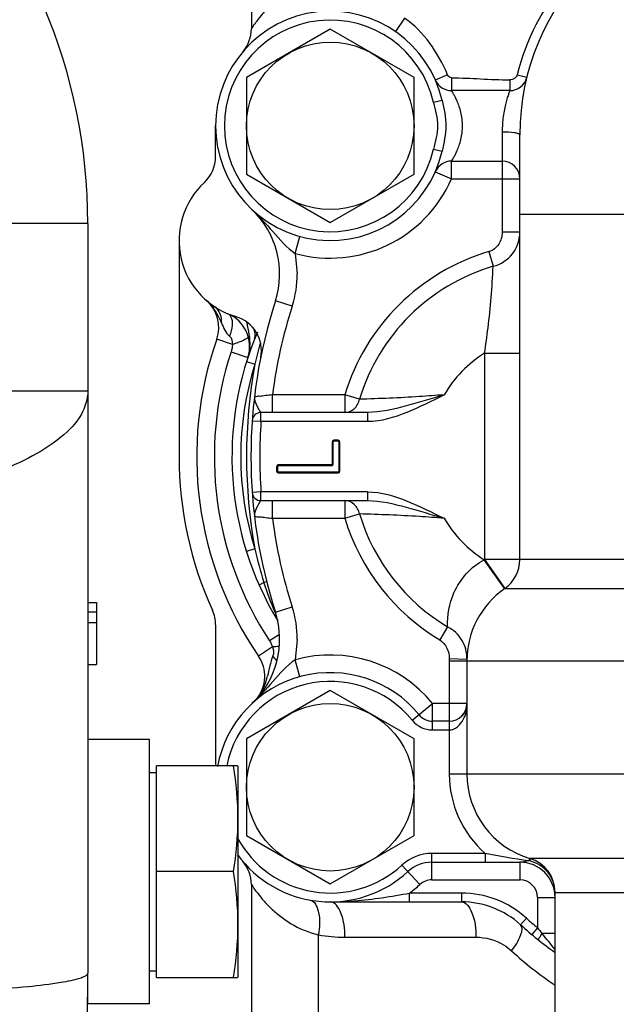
# Model space of a CAD drawing. Header units: millimetres. Extents: x 0 to 1189, y 0 to 841.
# Tile 42 of 193: x 440.7 to 443.41, y 203.61 to 208.08. Entities that reach past the tile are written whole.
import ezdxf
from ezdxf.enums import TextEntityAlignment as Align

# ---------------------------------------------------------------- set-up
doc = ezdxf.new("R2010")
doc.units = ezdxf.units.MM
doc.header["$LTSCALE"] = 65.395
doc.layers.get('0').update_dxf_attribs({"linetype": 'CONTINUOUS'})
for name, color, linetype in [('1707_125001_01_PBL1175', 7, 'CONTINUOUS'), ('6M32E_GENSET_VERROHRUNG_ABL1095', 7, 'CONTINUOUS'), ('D931_1-M16X170_PBL1239', 7, 'CONTINUOUS'), ('links_14_VBL1092', 7, 'CONTINUOUS'), ('N6003-18_5X30-8_PBL1238', 7, 'CONTINUOUS')]:
    doc.layers.add(name, color=color, linetype=linetype)
doc.styles.get("Standard").update_dxf_attribs({"font": 'txt', "width": 0.6})
doc.dimstyles.new('DIMSTYLE_2', dxfattribs={"dimtxt": 3.5, "dimasz": 3.5, "dimexe": 1.8, "dimexo": 0, "dimgap": 0.875, "dimtad": 1, "dimlfac": 25, "dimdsep": 46, "dimtxsty": 'STANDARD', "dimblk": '_FILLED', "dimblk1": '_FILLED', "dimblk2": '_FILLED', "dimcen": 0.09, "dimadec": 0, "dimazin": 0, "dimtp": 2, "dimtm": 2, "dimtfac": 1, "dimtofl": 0, "dimtmove": 0, "dimatfit": 3, "dimldrblk": '_FILLED', "dimfxl": 1, "dimtolj": 1, "dimarcsym": 0})

# ---------------------------------------------------------------- blocks, each defined once
blk = doc.blocks.new('_FILLED')
at = {"color": 0, "linetype": 'BYBLOCK'}
blk.add_solid([(0, 0), (-1, 0.1671), (-1, -0.1671)], dxfattribs=at)
blk = doc.blocks.new('*D13')
at = {"color": 6, "linetype": 'CONTINUOUS'}
for p, q in [((469.4474, 230.5969), (469.4474, 153.8786)), ((302.0875, 223.837), (302.0875, 153.8786)), ((302.0875, 155.6786), (385.7675, 155.6786)), ((469.4474, 155.6786), (385.7675, 155.6786))]:
    blk.add_line(p, q, dxfattribs=at)
at = {"color": 6, "linetype": 'CONTINUOUS', "xscale": 3.5, "yscale": 3.5, "zscale": 3.5, "rotation": 180}
blk.add_blockref('_FILLED', (302.0875, 155.6786), dxfattribs=at)
at = {"color": 6, "linetype": 'CONTINUOUS', "xscale": 3.5, "yscale": 3.5, "zscale": 3.5}
blk.add_blockref('_FILLED', (469.4474, 155.6786), dxfattribs=at)
at = {"color": 6, "linetype": 'CONTINUOUS', "width": 0.636905}
blk.add_text('4184', height=3.5, dxfattribs=at).set_placement((385.7675, 156.5536), align=Align.CENTER)
blk = doc.blocks.new('PUMPENAGGRR45_125_160_FL-Z-DB50_PBL1149', base_point=(443.0905, 205.8067))
at = {"layer": 'PUMPENAGGRR45_125_160_FL-Z-DB50_PBL1149', "color": 7, "linetype": 'CONTINUOUS'}
for p, q in [((441.7495, 208.3381), (441.7495, 208.0386)), ((442.1075, 208.0368), (441.7275, 207.8175)), ((442.4875, 207.8175), (442.1075, 208.0368)), ((441.7138, 207.9379), (441.7113, 207.9349)), ((441.7275, 207.8175), (441.7275, 207.3787)), ((442.4875, 207.3787), (442.4875, 207.8175)), ((442.9994, 207.8188), (442.999, 207.8172)), ((442.585, 207.8039), (442.584, 207.8061)), ((442.9218, 207.7581), (442.6574, 207.7581)), ((441.5875, 207.459), (441.5875, 207.5981)), ((442.9675, 205.631), (442.9675, 207.5581)), ((442.6574, 207.4381), (442.8875, 207.4381)), ((441.7275, 207.3787), (442.1075, 207.1593)), ((442.1075, 207.1593), (442.4875, 207.3787)), ((442.584, 207.3901), (442.585, 207.3922)), ((441.4215, 207.0781), (441.4215, 206.0981)), ((442.2768, 206.2981), (441.7931, 206.2981)), ((442.1195, 206.1641), (442.1195, 206.0601)), ((442.1435, 206.1681), (442.1235, 206.1681)), ((442.1475, 206.0321), (442.1475, 206.1641)), ((441.8675, 206.0521), (441.8675, 206.0321)), ((442.1155, 206.0561), (441.8715, 206.0561)), ((441.8715, 206.0281), (442.1435, 206.0281)), ((441.7931, 205.8981), (442.2768, 205.8981)), ((441.8586, 205.39), (441.8579, 205.3915)), ((441.5875, 205.3343), (441.5875, 204.6954)), ((442.7275, 205.1715), (442.7275, 204.6581)), ((442.1075, 205.0368), (441.7275, 204.8175)), ((442.4875, 204.8175), (442.1075, 205.0368)), ((442.6475, 204.8981), (442.5718, 204.8981)), ((441.7275, 204.8175), (441.7275, 204.3787)), ((442.4875, 204.3787), (442.4875, 204.8175)), ((441.7275, 204.3787), (442.1075, 204.1593)), ((442.1075, 204.1593), (442.4875, 204.3787)), ((441.7113, 204.2612), (441.7131, 204.2591)), ((442.5683, 204.2581), (442.9675, 204.2581)), ((441.7495, 204.1575), (441.7495, 203.4981)), ((443.1275, 200.9712), (443.1275, 204.1214)), ((442.1075, 204.0781), (442.7022, 204.0781))]:
    blk.add_line(p, q, dxfattribs=at)
at = {"layer": 'PUMPENAGGRR45_125_160_FL-Z-DB50_PBL1149', "color": 9, "linetype": 'CONTINUOUS'}
for p, q in [((442.4446, 208.0868), (442.4027, 208.0261)), ((442.6396, 207.8303), (442.584, 207.8061)), ((442.6574, 207.8157), (442.6574, 207.7581)), ((442.955, 207.8298), (442.9994, 207.8188)), ((442.9218, 207.8072), (442.9218, 207.7581)), ((442.6146, 207.713), (442.5756, 207.7042)), ((442.8875, 207.5714), (442.8875, 207.1158)), ((442.5756, 207.4919), (442.6146, 207.4831)), ((442.6574, 207.3581), (442.6574, 207.4381)), ((442.584, 207.3901), (442.6574, 207.3581)), ((442.6574, 207.3581), (442.9675, 207.3581)), ((442.9675, 207.1981), (443.5853, 207.1981)), ((441.949, 207.0194), (441.9701, 207.0965)), ((442.9675, 207.1158), (442.8875, 207.1158)), ((441.949, 207.0194), (441.9579, 206.9272)), ((442.8271, 207.0275), (442.8467, 206.961)), ((441.9347, 206.7798), (441.8586, 206.8044)), ((441.6632, 206.6061), (441.5928, 206.6309)), ((441.6576, 206.573), (441.7336, 206.548)), ((442.8075, 206.5669), (442.9675, 206.5669)), ((442.8075, 206.5669), (442.8075, 205.631)), ((441.7274, 206.5289), (441.7656, 206.5169)), ((442.1737, 206.3781), (441.8452, 206.3781)), ((441.8452, 206.2981), (441.8452, 206.3781)), ((442.24, 206.358), (442.1737, 206.3781)), ((442.1737, 206.3781), (442.1737, 206.2981)), ((441.7931, 206.2581), (441.7931, 206.2981)), ((442.2768, 206.2981), (442.2768, 206.2581)), ((441.7532, 206.2609), (441.7931, 206.2581)), ((441.7931, 206.2581), (442.2768, 206.2581)), ((442.1155, 206.1641), (442.119, 206.1641)), ((442.1155, 206.1641), (442.1155, 206.0568)), ((442.1435, 206.1721), (442.1235, 206.1721)), ((442.1235, 206.1681), (442.1235, 206.1721)), ((442.1435, 206.1721), (442.1435, 206.1681)), ((442.1479, 206.1641), (442.1515, 206.1641)), ((442.1515, 206.0321), (442.1515, 206.1641)), ((441.8635, 206.0521), (441.8675, 206.0521)), ((441.8635, 206.0521), (441.8635, 206.0321)), ((441.8675, 206.0321), (441.8635, 206.0321)), ((442.1195, 206.0601), (441.8715, 206.0601)), ((441.8715, 206.0561), (441.8715, 206.0601)), ((441.8715, 206.0241), (441.8715, 206.0281)), ((442.1435, 206.0281), (442.1435, 206.0241)), ((442.1515, 206.0321), (442.1479, 206.0321)), ((441.8715, 206.0241), (442.1435, 206.0241)), ((441.7931, 205.9381), (441.7532, 205.9352)), ((442.2768, 205.9381), (441.7931, 205.9381)), ((441.7931, 205.8981), (441.7931, 205.9381)), ((442.2768, 205.9381), (442.2768, 205.8981)), ((441.8452, 205.8181), (441.8452, 205.8981)), ((442.1737, 205.8981), (442.1737, 205.8181)), ((441.8452, 205.8181), (442.1737, 205.8181)), ((442.1737, 205.8181), (442.24, 205.8381)), ((441.7656, 205.6792), (441.7274, 205.6673)), ((442.8948, 205.5035), (442.8061, 205.6301)), ((445.2875, 205.631), (442.8075, 205.631)), ((442.8075, 205.631), (442.8989, 205.4997)), ((441.8065, 205.5276), (441.8185, 205.5307)), ((442.8981, 205.4992), (442.8948, 205.5035)), ((442.8989, 205.4997), (445.196, 205.4997)), ((441.8586, 205.3918), (441.9347, 205.4163)), ((442.6397, 205.3258), (442.6041, 205.2663)), ((441.8768, 205.2911), (441.8322, 205.2617)), ((441.9579, 205.2689), (441.949, 205.1768)), ((441.8451, 205.2353), (441.7825, 205.1923)), ((441.9701, 205.0996), (441.949, 205.1768)), ((442.6476, 205.1814), (442.7275, 205.1797)), ((442.6475, 205.1715), (443.5652, 205.1715)), ((442.6475, 205.1715), (442.6475, 204.6581)), ((442.4789, 204.9021), (442.5718, 204.9781)), ((442.7275, 204.9781), (442.5718, 204.9781)), ((442.5718, 204.8581), (442.5718, 204.9781)), ((442.5718, 204.8581), (442.6475, 204.8581)), ((443.5496, 204.6581), (442.6475, 204.6581)), ((442.81, 204.2981), (442.5683, 204.2981)), ((442.5683, 204.1781), (442.5683, 204.2981)), ((442.81, 204.2981), (442.81, 204.2581)), ((442.4328, 204.2451), (442.5141, 204.1569)), ((442.9675, 204.2581), (442.9675, 204.1781)), ((443.0109, 204.2754), (443.0077, 204.265)), ((443.7038, 204.2747), (443.0132, 204.2747)), ((442.5683, 204.1781), (442.9675, 204.1781)), ((442.7022, 204.1181), (442.4675, 204.1181)), ((442.4675, 204.0781), (442.4675, 204.1181)), ((442.7022, 204.1181), (442.7022, 204.0781)), ((443.1275, 204.1214), (443.7417, 204.1214)), ((443.0475, 204.0981), (443.1275, 204.0981)), ((443.0475, 204.0981), (443.0475, 203.9607)), ((442.9713, 203.9741), (442.9982, 204.0037)), ((442.0545, 203.4981), (442.0545, 203.9286)), ((443.0475, 203.9607), (443.0218, 203.93)), ((443.1275, 203.935), (443.0686, 203.935)), ((442.1736, 203.9181), (442.7684, 203.9181))]:
    blk.add_line(p, q, dxfattribs=at)
at = {"layer": 'PUMPENAGGRR45_125_160_FL-Z-DB50_PBL1149', "color": 7, "linetype": 'CONTINUOUS'}
blk.add_lwpolyline([(442.7275, 204.9779), (442.7258, 204.962), (442.7212, 204.9473), (442.7143, 204.9341), (442.7048, 204.9223), (442.7035, 204.921)], dxfattribs=at)
for centre in [(442.1075, 207.5981), (442.1075, 204.5981)]:
    blk.add_circle(centre, 0.38, dxfattribs=at)
for centre, radius, start, end in [((444.0475, 207.5581), 1.08, 0, 180), ((442.1075, 207.5981), 0.52, 12.7741, 347.2259), ((441.5895, 208.0386), 0.16, 320.5822, 360), ((442.9218, 207.8381), 0.08, 270, 344.9018), ((442.9218, 207.8381), 0.08, 345.0326, 346.032), ((442.6574, 207.8381), 0.08, 203.5782, 270), ((441.4275, 207.459), 0.16, 312.9038, 360), ((442.6574, 207.3581), 0.08, 90, 154.7682), ((442.8875, 207.3581), 0.08, 0, 90), ((441.7815, 207.0781), 0.36, 132.9038, 253.636), ((441.4779, 206.9272), 0.4, 342.1165, 46.8205), ((441.4419, 206.6842), 0.16, 340.5468, 49.2365), ((444.0475, 206.0981), 2.3, 162.1165, 197.8835), ((441.5816, 206.598), 0.16, 341.7919, 67.3939), ((441.635, 206.5791), 0.16, 348.7229, 73.636), ((443.1015, 206.0981), 1.44, 156.9287, 211.1383), ((443.1015, 206.0981), 1.6, 160.5468, 214.4781), ((441.7931, 206.2581), 0.04, 90, 175.9403), ((442.1235, 206.1641), 0.004, 90, 180), ((442.1435, 206.1641), 0.004, 0, 90), ((443.1015, 206.0981), 1.68, 180, 204.5247), ((441.8715, 206.0521), 0.004, 90, 180), ((441.8715, 206.0321), 0.004, 180, 270), ((442.1155, 206.0601), 0.004, 270, 360), ((442.1435, 206.0321), 0.004, 270, 360), ((441.7931, 205.9381), 0.04, 184.0597, 270), ((442.8075, 205.631), 0.16, 304.8499, 360), ((443.1275, 205.1715), 0.4, 124.8499, 180), ((441.4275, 205.3343), 0.16, 0, 24.5247), ((441.4779, 205.2689), 0.4, 313.1795, 17.8835), ((441.6506, 205.1017), 0.16, 321.1025, 34.4781), ((442.1075, 204.5981), 0.52, 39.2965, 169.6184), ((442.6475, 204.9781), 0.08, 270, 360), ((442.5718, 204.9781), 0.08, 219.2965, 270), ((443.1275, 204.6581), 0.4, 180, 253.3985), ((442.1075, 204.5981), 0.52, 215.9009, 312.6679), ((441.5895, 204.1575), 0.16, 0, 40.38), ((442.5683, 204.0981), 0.16, 90, 132.6679), ((442.9675, 204.0981), 0.16, 0, 90), ((442.9675, 204.1214), 0.16, 0, 73.3985), ((442.7022, 203.6781), 0.4, 47.7314, 90), ((444.0475, 205.1581), 1.6, 227.7314, 234.8606)]:
    blk.add_arc(centre, radius, start, end, dxfattribs=at)
at = {"layer": 'PUMPENAGGRR45_125_160_FL-Z-DB50_PBL1149', "color": 9, "linetype": 'CONTINUOUS'}
for centre, radius, start, end in [((442.1075, 207.5981), 0.48, 12.7741, 347.2259), ((442.1075, 207.5981), 0.6, 254.6847, 336.4218), ((442.8081, 207.1157), 0.1594, 284.0272, 0.0395), ((443.1015, 206.0981), 0.9691, 106.4475, 163.206), ((441.4779, 206.9272), 0.48, 342.1165, 360), ((443.1015, 206.0981), 0.8998, 106.4475, 163.206), ((444.0475, 206.0981), 2.22, 162.1165, 172.7542), ((441.7333, 206.6414), 0.00224, 8.2218, 15.9401), ((443.6182, 206.0978), 1.8994, 164.2202, 167.2529), ((443.1015, 206.0981), 1.52, 161.7919, 213.3825), ((443.1015, 206.0981), 0.5534, 122.0911, 149.6043), ((443.1015, 206.0981), 1.4, 162.5922, 197.4078), ((444.0475, 206.0981), 2.32, 169.5991, 190.4009), ((444.0475, 206.0981), 2.26, 175.9403, 184.0597), ((442.1235, 206.1641), 0.008, 90, 180), ((442.1435, 206.1641), 0.008, 0, 90), ((441.8715, 206.0521), 0.008, 90, 180), ((441.8715, 206.0321), 0.008, 180, 270), ((442.1435, 206.0321), 0.008, 270, 360), ((444.0475, 206.0981), 2.22, 187.2458, 197.8835), ((443.1015, 206.0981), 0.9691, 196.794, 239.1235), ((443.1015, 206.0981), 0.8998, 196.794, 239.1235), ((443.1015, 206.0981), 0.5534, 210.3957, 237.7433), ((443.6188, 206.0985), 1.9, 192.748, 197.4841), ((443.1275, 205.1715), 0.56, 124.8499, 125.0188), ((441.4779, 205.2689), 0.48, 0, 17.8835), ((442.1075, 204.5981), 0.6, 39.2965, 105.3153), ((443.1275, 205.1715), 0.48, 178.8118, 180), ((442.1075, 204.5981), 0.48, 39.2965, 168.2581), ((442.5718, 204.9781), 0.12, 219.2965, 270), ((443.1275, 204.6581), 0.48, 180, 228.5904), ((442.1075, 204.5981), 0.48, 208.5506, 312.6679), ((442.5683, 204.0981), 0.2, 90, 132.6679), ((442.9471, 204.015), 0.2573, 75.1126, 76.3621), ((442.1075, 204.5981), 0.6, 306.8699, 312.6679), ((442.5683, 204.0981), 0.08, 90, 132.6679), ((442.9675, 204.0981), 0.08, 0, 90), ((442.7022, 203.6781), 0.44, 47.7314, 90), ((442.1075, 205.4449), 1.3668, 270, 270.6163), ((442.1075, 205.4453), 1.3673, 270.6164, 271.1953), ((444.0475, 205.1581), 1.56, 227.7314, 230.1317), ((442.1737, 204.5994), 0.6813, 259.9278, 269.9902), ((444.0406, 204.7534), 1.2707, 218.5935, 220.0967), ((444.1151, 205.16), 1.7625, 227.7372, 235.909)]:
    blk.add_arc(centre, radius, start, end, dxfattribs=at)
for points, knots in [([(443.5653, 208.5491), (443.4172, 208.4849), (443.1477, 208.2849), (442.9939, 207.9864), (442.955, 207.8298)], [0, 0, 0, 0, 0.499983, 1, 1, 1, 1]), ([(442.0545, 208.2676), (442.01, 208.2572), (441.9473, 208.2311), (441.8772, 208.1819), (441.8348, 208.1446), (441.8005, 208.1072), (441.778, 208.0801), (441.7632, 208.0582), (441.7569, 208.0521), (441.7495, 208.0349), (441.7495, 208.0386)], [0, 0, 0, 0, 0.351869, 0.51065, 0.656533, 0.786862, 0.895538, 0.9385, 0.971534, 1, 1, 1, 1]), ([(442.955, 207.8298), (442.9532, 207.8229), (442.9443, 207.8094), (442.929, 207.8073), (442.9218, 207.8072)], [0, 0, 0, 0, 0.49711, 1, 1, 1, 1]), ([(442.6574, 207.4381), (442.6561, 207.4381), (442.6637, 207.4446), (442.6649, 207.4514), (442.6752, 207.467), (442.6835, 207.4858), (442.6929, 207.5095), (442.7035, 207.5467), (442.7102, 207.5981), (442.7035, 207.6494), (442.6929, 207.6867), (442.6835, 207.7104), (442.6752, 207.7292), (442.6649, 207.7447), (442.6636, 207.7515), (442.6561, 207.7581), (442.6574, 207.7581)], [0, 0, 0, 0, 0.011411, 0.043711, 0.093425, 0.157127, 0.232043, 0.315899, 0.500002, 0.684106, 0.76796, 0.842874, 0.906575, 0.956293, 0.988593, 1, 1, 1, 1]), ([(442.9218, 207.7581), (442.9231, 207.7581), (442.9169, 207.75), (442.9171, 207.7419), (442.9093, 207.7229), (442.9036, 207.7001), (442.8969, 207.6718), (442.8898, 207.6287), (442.8875, 207.5946), (442.8875, 207.5714)], [0, 0, 0, 0, 0.021396, 0.083697, 0.182365, 0.311471, 0.464775, 0.63571, 1, 1, 1, 1]), ([(442.5756, 207.7042), (442.5835, 207.6692), (442.6051, 207.5981), (442.5835, 207.527), (442.5756, 207.4919)], [0, 0, 0, 0, 0.500022, 1, 1, 1, 1]), ([(442.6146, 207.713), (442.6232, 207.6752), (442.6409, 207.5981), (442.6231, 207.5209), (442.6146, 207.4831)], [0, 0, 0, 0, 0.499996, 1, 1, 1, 1]), ([(442.8875, 207.5714), (442.9064, 207.5714), (442.9329, 207.5697), (442.9574, 207.5652), (442.9675, 207.5605), (442.9675, 207.5581)], [0, 0, 0, 0, 0.686967, 0.909633, 1, 1, 1, 1]), ([(441.7516, 207.2189), (441.7853, 207.1873), (441.8484, 207.1187), (441.9094, 207.0454), (441.949, 207.0194)], [0, 0, 0, 0, 0.49376, 1, 1, 1, 1]), ([(442.8875, 207.1158), (442.8875, 207.097), (442.8769, 207.0587), (442.845, 207.0328), (442.8271, 207.0275)], [0, 0, 0, 0, 0.501379, 1, 1, 1, 1]), ([(442.8075, 206.5669), (442.8134, 206.6049), (442.8316, 206.7358), (442.8418, 206.8676), (442.8467, 206.961)], [0, 0, 0, 0, 0.291311, 1, 1, 1, 1]), ([(441.6142, 206.704), (441.6149, 206.7114), (441.6149, 206.7386), (441.5999, 206.7666), (441.5832, 206.7775)], [0, 0, 0, 0, 0.270271, 1, 1, 1, 1]), ([(441.6431, 206.7457), (441.6484, 206.7435), (441.6622, 206.7281), (441.6636, 206.69), (441.6568, 206.6606), (441.651, 206.6446)], [0, 0, 0, 0, 0.160141, 0.529, 1, 1, 1, 1]), ([(441.7355, 206.6417), (441.7358, 206.6392), (441.7278, 206.6326), (441.7056, 206.6207), (441.6811, 206.6118), (441.6632, 206.6061)], [0, 0, 0, 0, 0.093318, 0.309146, 1, 1, 1, 1]), ([(441.7634, 206.3686), (441.7617, 206.3537), (441.7725, 206.3305), (441.7842, 206.3111), (441.7895, 206.298), (441.7931, 206.2981)], [0, 0, 0, 0, 0.58247, 0.860104, 1, 1, 1, 1]), ([(441.8452, 206.3781), (441.8349, 206.3768), (441.8165, 206.3752), (441.7888, 206.3698), (441.7769, 206.3729), (441.7632, 206.3665), (441.7634, 206.3686)], [0, 0, 0, 0, 0.378228, 0.702349, 0.922073, 1, 1, 1, 1]), ([(442.1737, 206.2981), (442.1888, 206.2981), (442.221, 206.3117), (442.2365, 206.3419), (442.24, 206.358)], [0, 0, 0, 0, 0.476428, 1, 1, 1, 1]), ([(442.6241, 206.3781), (442.5867, 206.3753), (442.4588, 206.3657), (442.3307, 206.3606), (442.24, 206.358)], [0, 0, 0, 0, 0.292667, 1, 1, 1, 1]), ([(442.2768, 206.2581), (442.3382, 206.2575), (442.4596, 206.2958), (442.5687, 206.3508), (442.6241, 206.3781)], [0, 0, 0, 0, 0.498543, 1, 1, 1, 1]), ([(442.6241, 206.3781), (442.5667, 206.361), (442.4536, 206.3259), (442.3359, 206.2981), (442.2768, 206.2981)], [0, 0, 0, 0, 0.503463, 1, 1, 1, 1]), ([(442.2768, 205.9381), (442.3382, 205.9381), (442.4596, 205.9006), (442.5687, 205.8453), (442.6241, 205.8181)], [0, 0, 0, 0, 0.49855, 1, 1, 1, 1]), ([(441.7931, 205.8981), (441.7895, 205.8981), (441.7841, 205.885), (441.7725, 205.8656), (441.7617, 205.8424), (441.7634, 205.8275)], [0, 0, 0, 0, 0.140214, 0.417597, 1, 1, 1, 1]), ([(442.24, 205.8381), (442.2365, 205.8542), (442.221, 205.8844), (442.1888, 205.8981), (442.1737, 205.8981)], [0, 0, 0, 0, 0.523572, 1, 1, 1, 1]), ([(442.2768, 205.8981), (442.3359, 205.8981), (442.4536, 205.8702), (442.5667, 205.8351), (442.6241, 205.8181)], [0, 0, 0, 0, 0.496537, 1, 1, 1, 1]), ([(441.7634, 205.8275), (441.7632, 205.8296), (441.7769, 205.8232), (441.7888, 205.8263), (441.8165, 205.8209), (441.8349, 205.8193), (441.8452, 205.8181)], [0, 0, 0, 0, 0.077927, 0.29765, 0.62177, 1, 1, 1, 1]), ([(442.6241, 205.8181), (442.5867, 205.8212), (442.4588, 205.8301), (442.3307, 205.8352), (442.24, 205.8381)], [0, 0, 0, 0, 0.292666, 1, 1, 1, 1]), ([(442.6397, 205.3258), (442.6382, 205.3781), (442.659, 205.5001), (442.7459, 205.5989), (442.8061, 205.6301)], [0, 0, 0, 0, 0.435407, 1, 1, 1, 1]), ([(441.7847, 205.5152), (441.7837, 205.5173), (441.7968, 205.5209), (441.8011, 205.525), (441.8065, 205.5276)], [0, 0, 0, 0, 0.277921, 1, 1, 1, 1]), ([(442.7275, 205.1797), (442.7282, 205.2091), (442.7126, 205.2699), (442.6663, 205.3124), (442.6397, 205.3258)], [0, 0, 0, 0, 0.49713, 1, 1, 1, 1]), ([(441.949, 205.1768), (441.9094, 205.1507), (441.8484, 205.0774), (441.7853, 205.0089), (441.7516, 204.9773)], [0, 0, 0, 0, 0.506241, 1, 1, 1, 1]), ([(441.7807, 205.0086), (441.7804, 205.0082), (441.7864, 205.0162), (441.7867, 205.0167), (441.789, 205.0202)], [0, 0, 0, 0, 0.110074, 1, 1, 1, 1]), ([(442.6475, 204.8581), (442.6738, 204.858), (442.7199, 204.902), (442.7275, 204.9531), (442.7275, 204.9781)], [0, 0, 0, 0, 0.51383, 1, 1, 1, 1]), ([(443.014, 204.2717), (443.014, 204.2724), (443.014, 204.2734), (443.0135, 204.2746), (443.0132, 204.2747)], [0, 0, 0, 0, 0.672449, 1, 1, 1, 1]), ([(443.0132, 204.2636), (443.0134, 204.2651), (443.0138, 204.2678), (443.014, 204.2705), (443.014, 204.2717)], [0, 0, 0, 0, 0.573111, 1, 1, 1, 1]), ([(443.1275, 204.1214), (443.1275, 204.1531), (443.1044, 204.2195), (443.0447, 204.2552), (443.0132, 204.2636)], [0, 0, 0, 0, 0.492356, 1, 1, 1, 1]), ([(441.7495, 204.1575), (441.7495, 204.1612), (441.7616, 204.1344), (441.7735, 204.1251), (441.8012, 204.0867), (441.8345, 204.0522), (441.8773, 204.0141), (441.9473, 203.9653), (442.0099, 203.9389), (442.0545, 203.9286)], [0, 0, 0, 0, 0.028152, 0.104431, 0.213039, 0.343429, 0.489257, 0.648036, 1, 1, 1, 1]), ([(442.136, 204.0784), (442.1633, 204.0789), (442.2747, 204.0846), (442.3848, 204.1032), (442.4675, 204.1181)], [0, 0, 0, 0, 0.245756, 1, 1, 1, 1]), ([(442.0164, 204.0861), (442.0367, 204.0825), (442.0646, 204.0164), (442.0598, 203.964), (442.0545, 203.9286)], [0, 0, 0, 0, 0.364628, 1, 1, 1, 1]), ([(442.1736, 203.9181), (442.1736, 203.9563), (442.17, 204.0122), (442.1295, 204.0781), (442.1075, 204.0781)], [0, 0, 0, 0, 0.634218, 1, 1, 1, 1]), ([(442.7022, 204.0781), (442.7243, 204.0781), (442.7648, 204.0122), (442.7684, 203.9563), (442.7684, 203.9181)], [0, 0, 0, 0, 0.365782, 1, 1, 1, 1]), ([(442.9298, 203.8557), (442.9469, 203.8784), (442.9694, 203.9099), (442.9822, 203.9641), (442.9713, 203.9741)], [0, 0, 0, 0, 0.658197, 1, 1, 1, 1]), ([(443.0543, 203.9036), (443.0515, 203.9058), (443.0591, 203.9206), (443.0638, 203.9285), (443.0686, 203.935)], [0, 0, 0, 0, 0.311775, 1, 1, 1, 1]), ([(442.7684, 203.9181), (442.8118, 203.918), (442.8719, 203.9011), (442.9187, 203.8658), (442.9298, 203.8557)], [0, 0, 0, 0, 0.743406, 1, 1, 1, 1])]:
    blk.add_open_spline(points, degree=3, knots=knots, dxfattribs=at)
for points in [[(442.6396, 207.8303), (442.5961, 207.9285), (442.5337, 208.0268), (442.4446, 208.0868)], [(442.6574, 207.8157), (442.6497, 207.8157), (442.6426, 207.8233), (442.6396, 207.8303)], [(442.6574, 207.8157), (442.7455, 207.8157), (442.8336, 207.8072), (442.9218, 207.8072)], [(441.5774, 206.772), (441.5683, 206.7842), (441.5579, 206.7955), (441.5464, 206.8054)], [(441.6142, 206.704), (441.6042, 206.7277), (441.5928, 206.7513), (441.5774, 206.772)], [(441.6142, 206.704), (441.6234, 206.6826), (441.6327, 206.6589), (441.651, 206.6446)], [(441.7432, 206.598), (441.7456, 206.6343), (441.7371, 206.6707), (441.7299, 206.7063)], [(441.7643, 206.6324), (441.7694, 206.6452), (441.7679, 206.6609), (441.7625, 206.6736)], [(441.651, 206.6446), (441.6615, 206.6362), (441.6636, 206.6195), (441.6632, 206.6061)], [(441.6632, 206.6061), (441.6633, 206.5949), (441.661, 206.5836), (441.6576, 206.573)], [(441.7432, 206.598), (441.7421, 206.5811), (441.7389, 206.5641), (441.7336, 206.548)], [(442.6041, 205.2663), (442.6314, 205.25), (442.6482, 205.2132), (442.6476, 205.1814)], [(441.8322, 205.2617), (441.8375, 205.2537), (441.8433, 205.2449), (441.8434, 205.2354)], [(441.8746, 205.2359), (441.8648, 205.2359), (441.8549, 205.2357), (441.8451, 205.2353)], [(441.8451, 205.2353), (441.8498, 205.2222), (441.8525, 205.2064), (441.847, 205.1936)], [(441.847, 205.1936), (441.8345, 205.1645), (441.8301, 205.1325), (441.8225, 205.1017)], [(441.8644, 205.1712), (441.8591, 205.1791), (441.8532, 205.1865), (441.847, 205.1936)], [(441.789, 205.0202), (441.8051, 205.0447), (441.8156, 205.0732), (441.8225, 205.1017)], [(443.0077, 204.265), (442.9413, 204.2724), (442.8756, 204.2856), (442.81, 204.2981)], [(443.0077, 204.265), (442.9948, 204.2606), (442.9811, 204.2581), (442.9675, 204.2581)], [(443.127, 203.8644), (443.1064, 203.887), (443.0879, 203.9113), (443.0686, 203.935)]]:
    blk.add_open_spline(points, degree=3, dxfattribs=at)
at = {"layer": 'PUMPENAGGRR45_125_160_FL-Z-DB50_PBL1149', "color": 7, "linetype": 'CONTINUOUS'}
blk.add_open_spline([(441.8579, 205.3915), (441.8384, 205.4359), (441.821, 205.4813), (441.8065, 205.5276)], degree=3, dxfattribs=at)
blk = doc.blocks.new('1707_125001_01_PBL1175', base_point=(440.5875, 203.9554))
at = {"layer": '1707_125001_01_PBL1175', "color": 9, "linetype": 'CONTINUOUS'}
for p, q in [((441.0075, 207.1554), (439.4075, 207.1554)), ((441.0075, 206.3949), (437.4075, 206.3949))]:
    blk.add_line(p, q, dxfattribs=at)
at = {"layer": '1707_125001_01_PBL1175', "color": 7, "linetype": 'CONTINUOUS'}
for p, q in [((441.0075, 207.1554), (441.0075, 203.7554)), ((441.0075, 205.4354), (441.0475, 205.4354)), ((441.0475, 205.4354), (441.0475, 205.1554)), ((441.0075, 205.3937), (441.0475, 205.3937)), ((441.0075, 205.3461), (441.0475, 205.3461)), ((441.0075, 205.1554), (441.0475, 205.1554))]:
    blk.add_line(p, q, dxfattribs=at)
for centre, radius, start, end in [((438.4875, 207.1554), 2.52, 0, 90), ((430.0054, 203.7571), 11.0021, 358.71131, 359.99149)]:
    blk.add_arc(centre, radius, start, end, dxfattribs=at)
at = {"layer": '1707_125001_01_PBL1175', "color": 9, "linetype": 'CONTINUOUS'}
for points, knots in [([(441.0075, 206.3949), (441.0075, 206.3578), (440.9802, 206.2748), (440.8795, 206.1721), (440.7282, 206.0799), (440.5287, 205.9998), (440.2877, 205.9338), (439.9111, 205.8664), (439.612, 205.8476), (439.4075, 205.8476)], [0, 0, 0, 0, 0.062199, 0.139022, 0.237296, 0.357985, 0.498974, 0.656409, 1, 1, 1, 1]), ([(439.4075, 203.646), (439.6116, 203.646), (439.908, 203.6496), (440.2851, 203.6631), (440.5244, 203.6761), (440.7214, 203.6919), (440.8669, 203.7089), (440.9562, 203.7265), (440.9963, 203.7407), (441.0075, 203.751), (441.0075, 203.7554)], [0, 0, 0, 0, 0.379719, 0.551366, 0.701951, 0.825767, 0.9182, 0.976078, 0.991806, 1, 1, 1, 1])]:
    blk.add_open_spline(points, degree=3, knots=knots, dxfattribs=at)
at = {"layer": '1707_125001_01_PBL1175', "color": 7, "linetype": 'CONTINUOUS'}
blk.add_open_spline([(441.0069, 203.5554), (441.0064, 203.6221), (441.0075, 203.6888), (441.0075, 203.7554)], degree=3, dxfattribs=at)
blk = doc.blocks.new('N6003-18_5X30-8_PBL1238', base_point=(441.1473, 204.2154))
at = {"layer": 'N6003-18_5X30-8_PBL1238', "color": 7, "linetype": 'CONTINUOUS'}
for p, q in [((441.2875, 204.8154), (441.0075, 204.8154)), ((441.2875, 203.6154), (441.2875, 204.8154)), ((441.2875, 203.6154), (441.0071, 203.6154))]:
    blk.add_line(p, q, dxfattribs=at)
blk = doc.blocks.new('D931_1-M16X170_PBL1239', base_point=(441.4875, 204.2154))
at = {"layer": 'D931_1-M16X170_PBL1239', "color": 7, "linetype": 'CONTINUOUS'}
for p, q in [((441.6873, 204.6954), (441.3195, 204.6954)), ((441.3195, 203.7354), (441.3195, 204.6954)), ((441.6875, 204.6954), (441.6875, 203.7353)), ((441.2875, 204.6654), (441.3195, 204.6654)), ((441.6674, 204.2154), (441.3195, 204.2154)), ((441.2875, 203.7654), (441.3195, 203.7654)), ((441.3195, 203.7354), (441.6873, 203.7354))]:
    blk.add_line(p, q, dxfattribs=at)
for points in [[(441.6674, 204.6954), (441.6797, 204.6161), (441.6873, 204.5357), (441.6873, 204.4554)], [(441.6873, 204.4554), (441.6873, 204.3751), (441.6797, 204.2948), (441.6674, 204.2154)], [(441.6674, 204.2154), (441.6797, 204.1361), (441.6873, 204.0557), (441.6873, 203.9754)], [(441.6873, 203.9754), (441.6873, 203.8951), (441.6797, 203.8148), (441.6674, 203.7354)]]:
    blk.add_open_spline(points, degree=3, dxfattribs=at)
blk = doc.blocks.new('6M32E_GENSET_VERROHRUNG_ABL1095', base_point=(297.8908, 254.2154))
at = {"layer": '1707_125001_01_PBL1175'}
blk.add_blockref('1707_125001_01_PBL1175', (440.5875, 203.9554), dxfattribs=at)
at = {"layer": 'D931_1-M16X170_PBL1239'}
blk.add_blockref('D931_1-M16X170_PBL1239', (441.4875, 204.2154), dxfattribs=at)
at = {"layer": 'N6003-18_5X30-8_PBL1238'}
blk.add_blockref('N6003-18_5X30-8_PBL1238', (441.1473, 204.2154), dxfattribs=at)
at = {"layer": 'PUMPENAGGRR45_125_160_FL-Z-DB50_PBL1149'}
blk.add_blockref('PUMPENAGGRR45_125_160_FL-Z-DB50_PBL1149', (443.0905, 205.8067), dxfattribs=at)
blk = doc.blocks.new('LINKS_14_VBL1092', base_point=(312.0428, 276.0554))
at = {"layer": '6M32E_GENSET_VERROHRUNG_ABL1095'}
blk.add_blockref('6M32E_GENSET_VERROHRUNG_ABL1095', (297.8908, 254.2154), dxfattribs=at)

msp = doc.modelspace()

# ---------------------------------------------------------------- block references
at = {"layer": 'links_14_VBL1092'}
msp.add_blockref('LINKS_14_VBL1092', (312.04282, 276.05542), dxfattribs=at)

# ---------------------------------------------------------------- dimensions: what is measured, and where the dimension line sits
at = {"color": 6, "linetype": 'CONTINUOUS'}
dim = msp.add_linear_dim(base=(469.44744, 155.67864), p1=(302.08746, 223.83701), p2=(469.44744, 230.59688), dimstyle='DIMSTYLE_2', dxfattribs=at)
dim.commit()
dim.dimension.update_dxf_attribs({"geometry": '*D13', "text_midpoint": (385.43412, 155.67864), "dimtype": 160})

doc.saveas('drawing.dxf')
